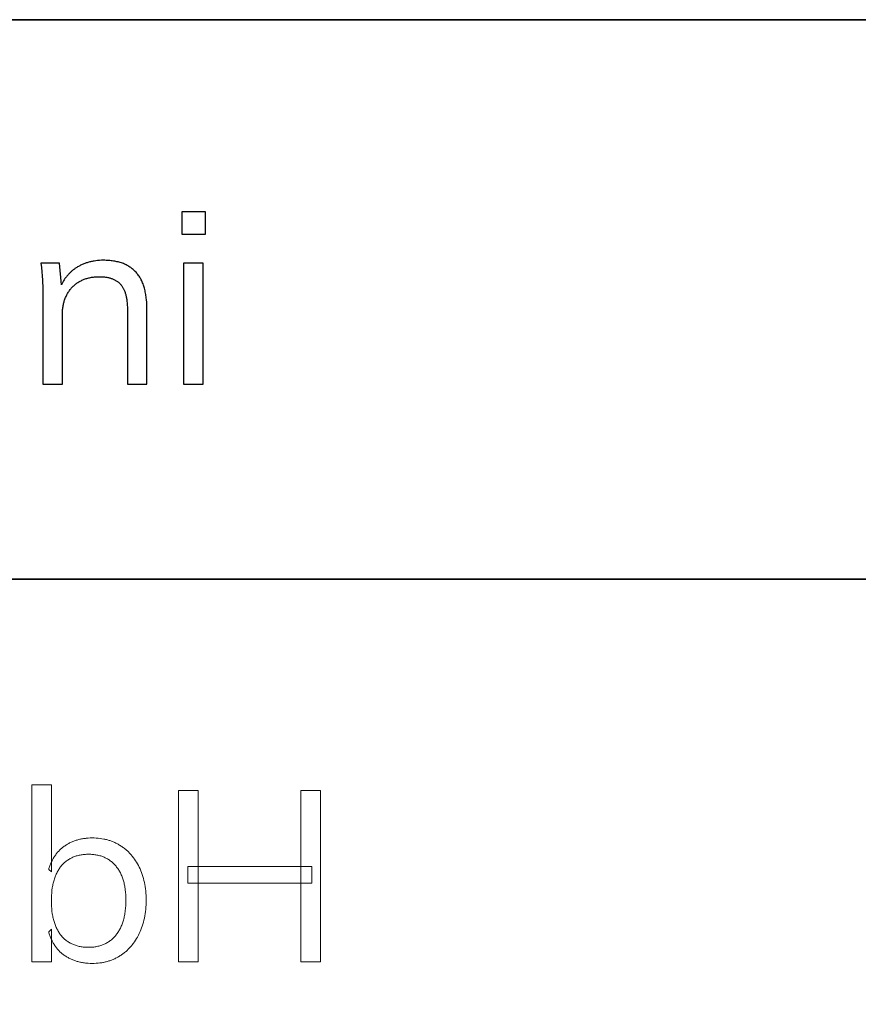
# Model space of a CAD drawing. Header units: millimetres. Extents: x 129 to 629, y 1269 to 1769.
# Tile 44 of 87: x 571 to 581, y 1293 to 1304. Entities that reach past the tile are written whole.
import ezdxf

# ---------------------------------------------------------------- set-up
doc = ezdxf.new("R2010")
doc.units = ezdxf.units.MM
doc.layers.add('ROXX_B.FLEX mini', color=7, linetype='Continuous', true_color=0x000000)

msp = doc.modelspace()

# ---------------------------------------------------------------- linework, layer by layer
at = {"layer": 'ROXX_B.FLEX mini', "color": 18, "lineweight": 35, "true_color": 0x000000}
msp.add_lwpolyline([(623.013, 1304.418), (555.891, 1304.418), (555.891, 1274.845), (623.013, 1274.845)], close=True, dxfattribs=at)
at = {"layer": 'ROXX_B.FLEX mini'}
for points in [[(573.404, 1302.12), (573.404, 1301.856)], [(573.689, 1302.12), (573.404, 1302.12)], [(573.689, 1301.856), (573.689, 1302.12)], [(573.404, 1301.856), (573.689, 1301.856)], [(572.988, 1300.063), (572.988, 1300.971), (572.987, 1301.006), (572.986, 1301.04), (572.983, 1301.073), (572.981, 1301.089), (572.98, 1301.105), (572.977, 1301.121), (572.975, 1301.136), (572.972, 1301.151), (572.969, 1301.165), (572.966, 1301.18), (572.963, 1301.194), (572.959, 1301.208), (572.955, 1301.221), (572.951, 1301.234), (572.947, 1301.247), (572.942, 1301.26), (572.937, 1301.273), (572.932, 1301.285), (572.926, 1301.297), (572.92, 1301.308), (572.915, 1301.32), (572.908, 1301.331), (572.902, 1301.341), (572.895, 1301.352), (572.888, 1301.362), (572.881, 1301.372), (572.873, 1301.381), (572.866, 1301.391), (572.858, 1301.4), (572.849, 1301.409), (572.841, 1301.417), (572.832, 1301.425), (572.823, 1301.433), (572.814, 1301.441), (572.804, 1301.449), (572.795, 1301.456), (572.784, 1301.462), (572.774, 1301.469), (572.764, 1301.475), (572.753, 1301.481), (572.742, 1301.487), (572.731, 1301.492), (572.719, 1301.498), (572.707, 1301.503), (572.695, 1301.507), (572.683, 1301.511), (572.67, 1301.516), (572.657, 1301.519), (572.644, 1301.523), (572.631, 1301.526), (572.617, 1301.529), (572.604, 1301.532), (572.589, 1301.534), (572.575, 1301.536), (572.56, 1301.538), (572.546, 1301.539), (572.531, 1301.541), (572.515, 1301.542), (572.5, 1301.542), (572.484, 1301.543), (572.468, 1301.543), (572.445, 1301.543), (572.422, 1301.541), (572.4, 1301.54), (572.378, 1301.537), (572.357, 1301.534), (572.346, 1301.532), (572.336, 1301.53), (572.325, 1301.528), (572.315, 1301.526), (572.305, 1301.523), (572.294, 1301.52), (572.284, 1301.517), (572.274, 1301.514), (572.264, 1301.511), (572.254, 1301.508), (572.245, 1301.504), (572.235, 1301.5), (572.225, 1301.496), (572.216, 1301.492), (572.206, 1301.488), (572.197, 1301.483), (572.188, 1301.478), (572.179, 1301.474), (572.17, 1301.469), (572.161, 1301.463), (572.152, 1301.458), (572.143, 1301.452), (572.136, 1301.448), (572.129, 1301.443), (572.122, 1301.438), (572.115, 1301.433), (572.108, 1301.428), (572.102, 1301.423), (572.095, 1301.417), (572.089, 1301.412), (572.083, 1301.407), (572.076, 1301.401), (572.07, 1301.395), (572.064, 1301.389), (572.059, 1301.383), (572.053, 1301.377), (572.047, 1301.371), (572.042, 1301.365), (572.036, 1301.358), (572.031, 1301.352), (572.026, 1301.345), (572.02, 1301.338), (572.01, 1301.325), (572.001, 1301.31), (571.992, 1301.296), (571.983, 1301.281), (571.975, 1301.265), (571.967, 1301.249)], [(571.945, 1301.508), (571.723, 1301.508)], [(571.723, 1301.508), (571.73, 1301.458), (571.735, 1301.407), (571.739, 1301.357), (571.742, 1301.306), (571.745, 1301.204), (571.746, 1301.103)], [(571.967, 1301.249), (571.945, 1301.508)], [(573.66, 1301.508), (573.427, 1301.508)], [(573.427, 1301.508), (573.427, 1300.063)], [(573.66, 1300.063), (573.66, 1301.508)], [(571.979, 1300.063), (571.979, 1300.891), (571.979, 1300.904), (571.979, 1300.916), (571.98, 1300.929), (571.981, 1300.942), (571.982, 1300.954), (571.983, 1300.966), (571.985, 1300.978), (571.987, 1300.99), (571.989, 1301.002), (571.991, 1301.013), (571.993, 1301.025), (571.996, 1301.036), (571.999, 1301.047), (572.002, 1301.058), (572.006, 1301.068), (572.009, 1301.079), (572.013, 1301.089), (572.017, 1301.099), (572.022, 1301.109), (572.026, 1301.119), (572.031, 1301.129), (572.036, 1301.138), (572.041, 1301.148), (572.047, 1301.157), (572.053, 1301.166), (572.059, 1301.175), (572.065, 1301.183), (572.071, 1301.192), (572.078, 1301.2), (572.085, 1301.208), (572.092, 1301.216), (572.1, 1301.224), (572.107, 1301.232), (572.115, 1301.239), (572.123, 1301.246), (572.131, 1301.253), (572.139, 1301.26), (572.148, 1301.266), (572.156, 1301.272), (572.165, 1301.278), (572.174, 1301.284), (572.183, 1301.289), (572.192, 1301.294), (572.202, 1301.299), (572.211, 1301.304), (572.221, 1301.308), (572.231, 1301.313), (572.24, 1301.317), (572.251, 1301.32), (572.261, 1301.324), (572.271, 1301.327), (572.282, 1301.33), (572.293, 1301.333), (572.304, 1301.335), (572.315, 1301.338), (572.326, 1301.34), (572.337, 1301.342), (572.349, 1301.343), (572.361, 1301.344), (572.373, 1301.346), (572.385, 1301.346), (572.397, 1301.347), (572.409, 1301.347), (572.422, 1301.347), (572.432, 1301.347), (572.443, 1301.347), (572.453, 1301.347), (572.463, 1301.346), (572.473, 1301.345), (572.483, 1301.344), (572.493, 1301.343), (572.502, 1301.342), (572.511, 1301.34), (572.52, 1301.338), (572.529, 1301.336), (572.538, 1301.334), (572.546, 1301.332), (572.555, 1301.33), (572.563, 1301.327), (572.571, 1301.324), (572.579, 1301.321), (572.586, 1301.318), (572.594, 1301.315), (572.601, 1301.311), (572.608, 1301.307), (572.615, 1301.303), (572.622, 1301.299), (572.628, 1301.295), (572.635, 1301.29), (572.641, 1301.286), (572.647, 1301.281), (572.653, 1301.276), (572.659, 1301.271), (572.664, 1301.265), (572.669, 1301.26), (572.674, 1301.254), (572.679, 1301.248), (572.684, 1301.242), (572.689, 1301.236), (572.693, 1301.229), (572.698, 1301.222), (572.702, 1301.215), (572.706, 1301.208), (572.71, 1301.201), (572.713, 1301.193), (572.717, 1301.185), (572.72, 1301.177), (572.723, 1301.169), (572.727, 1301.16), (572.729, 1301.152), (572.732, 1301.143), (572.735, 1301.134), (572.737, 1301.124), (572.739, 1301.115), (572.742, 1301.105), (572.744, 1301.095), (572.745, 1301.085), (572.747, 1301.075), (572.75, 1301.053), (572.752, 1301.031), (572.754, 1301.008), (572.755, 1300.984), (572.755, 1300.96), (572.755, 1300.063)], [(571.746, 1301.103), (571.746, 1300.063)], [(571.746, 1300.063), (571.979, 1300.063)], [(572.755, 1300.063), (572.988, 1300.063)], [(573.427, 1300.063), (573.66, 1300.063)]]:
    msp.add_lwpolyline(points, dxfattribs=at)
at = {"layer": 'ROXX_B.FLEX mini', "color": 18, "lineweight": 35, "true_color": 0x000000}
msp.add_lwpolyline([(555.891, 1297.731), (623.013, 1297.731)], dxfattribs=at)
at = {"layer": 'ROXX_B.FLEX mini', "lineweight": 0}
for points in [[(571.614, 1293.162), (571.614, 1295.276), (571.614, 1295.276), (571.847, 1295.276), (571.847, 1295.276), (571.847, 1294.236), (571.815, 1294.265), (571.818, 1294.276), (571.822, 1294.287), (571.825, 1294.297), (571.829, 1294.308), (571.833, 1294.319), (571.837, 1294.329), (571.841, 1294.339), (571.845, 1294.349), (571.85, 1294.359), (571.855, 1294.369), (571.859, 1294.378), (571.865, 1294.387), (571.87, 1294.397), (571.875, 1294.406), (571.881, 1294.415), (571.887, 1294.423), (571.892, 1294.432), (571.899, 1294.44), (571.905, 1294.449), (571.911, 1294.457), (571.918, 1294.465), (571.925, 1294.473), (571.932, 1294.48), (571.939, 1294.488), (571.946, 1294.495), (571.954, 1294.502), (571.961, 1294.509), (571.969, 1294.516), (571.977, 1294.523), (571.985, 1294.53), (571.994, 1294.536), (572.002, 1294.542), (572.011, 1294.548), (572.02, 1294.554), (572.029, 1294.56), (572.038, 1294.565), (572.047, 1294.571), (572.056, 1294.576), (572.065, 1294.581), (572.075, 1294.585), (572.084, 1294.59), (572.094, 1294.594), (572.104, 1294.599), (572.114, 1294.602), (572.124, 1294.606), (572.134, 1294.61), (572.144, 1294.613), (572.154, 1294.616), (572.165, 1294.619), (572.175, 1294.622), (572.186, 1294.625), (572.197, 1294.627), (572.208, 1294.629), (572.219, 1294.631), (572.23, 1294.633), (572.241, 1294.635), (572.253, 1294.636), (572.264, 1294.638), (572.287, 1294.64), (572.311, 1294.641), (572.335, 1294.641), (572.359, 1294.641), (572.383, 1294.64), (572.406, 1294.638), (572.429, 1294.635), (572.451, 1294.632), (572.473, 1294.628), (572.484, 1294.626), (572.495, 1294.624), (572.505, 1294.621), (572.516, 1294.618), (572.526, 1294.615), (572.537, 1294.612), (572.547, 1294.609), (572.557, 1294.605), (572.567, 1294.602), (572.577, 1294.598), (572.587, 1294.594), (572.597, 1294.589), (572.606, 1294.585), (572.616, 1294.58), (572.625, 1294.576), (572.635, 1294.571), (572.644, 1294.566), (572.653, 1294.56), (572.662, 1294.555), (572.68, 1294.543), (572.689, 1294.537), (572.698, 1294.531), (572.706, 1294.525), (572.715, 1294.519), (572.723, 1294.512), (572.731, 1294.506), (572.74, 1294.499), (572.747, 1294.492), (572.755, 1294.485), (572.763, 1294.477), (572.771, 1294.47), (572.778, 1294.462), (572.785, 1294.455), (572.793, 1294.447), (572.8, 1294.439), (572.814, 1294.422), (572.827, 1294.405), (572.84, 1294.388), (572.852, 1294.369), (572.864, 1294.351), (572.876, 1294.331), (572.887, 1294.311), (572.897, 1294.291), (572.907, 1294.27), (572.916, 1294.248), (572.925, 1294.226), (572.933, 1294.204), (572.94, 1294.181), (572.947, 1294.157), (572.953, 1294.133), (572.958, 1294.109), (572.963, 1294.084), (572.967, 1294.059), (572.971, 1294.033), (572.974, 1294.007), (572.976, 1293.98), (572.978, 1293.953), (572.978, 1293.925), (572.979, 1293.897), (572.978, 1293.869), (572.978, 1293.841), (572.976, 1293.814), (572.974, 1293.787), (572.971, 1293.761), (572.967, 1293.735), (572.963, 1293.709), (572.958, 1293.684), (572.953, 1293.659), (572.947, 1293.635), (572.94, 1293.611), (572.933, 1293.588), (572.925, 1293.565), (572.916, 1293.543), (572.907, 1293.521), (572.897, 1293.499), (572.887, 1293.478), (572.876, 1293.457), (572.864, 1293.438), (572.852, 1293.418), (572.84, 1293.4), (572.827, 1293.382), (572.813, 1293.364), (572.807, 1293.356), (572.799, 1293.347), (572.792, 1293.339), (572.785, 1293.331), (572.778, 1293.323), (572.77, 1293.316), (572.762, 1293.308), (572.755, 1293.301), (572.747, 1293.293), (572.739, 1293.286), (572.731, 1293.279), (572.722, 1293.272), (572.714, 1293.266), (572.705, 1293.259), (572.697, 1293.253), (572.688, 1293.247), (572.679, 1293.24), (572.67, 1293.235), (572.661, 1293.229), (572.652, 1293.223), (572.642, 1293.218), (572.633, 1293.213), (572.624, 1293.208), (572.614, 1293.203), (572.604, 1293.198), (572.595, 1293.194), (572.585, 1293.189), (572.575, 1293.185), (572.565, 1293.181), (572.555, 1293.178), (572.545, 1293.174), (572.535, 1293.171), (572.524, 1293.168), (572.514, 1293.165), (572.503, 1293.162), (572.493, 1293.159), (572.482, 1293.157), (572.471, 1293.154), (572.46, 1293.152), (572.45, 1293.15), (572.427, 1293.147), (572.405, 1293.145), (572.382, 1293.143), (572.359, 1293.142), (572.335, 1293.141), (572.311, 1293.142), (572.287, 1293.143), (572.264, 1293.145), (572.253, 1293.146), (572.241, 1293.147), (572.23, 1293.149), (572.219, 1293.151), (572.208, 1293.153), (572.197, 1293.155), (572.186, 1293.157), (572.175, 1293.16), (572.165, 1293.163), (572.154, 1293.166), (572.144, 1293.169), (572.134, 1293.172), (572.124, 1293.176), (572.114, 1293.179), (572.104, 1293.183), (572.094, 1293.187), (572.084, 1293.192), (572.075, 1293.196), (572.065, 1293.201), (572.056, 1293.206), (572.047, 1293.211), (572.038, 1293.216), (572.029, 1293.221), (572.02, 1293.227), (572.011, 1293.233), (572.002, 1293.239), (571.994, 1293.245), (571.985, 1293.251), (571.977, 1293.258), (571.969, 1293.265), (571.961, 1293.271), (571.954, 1293.278), (571.946, 1293.286), (571.939, 1293.293), (571.932, 1293.3), (571.925, 1293.308), (571.918, 1293.316), (571.911, 1293.324), (571.905, 1293.332), (571.899, 1293.34), (571.892, 1293.349), (571.887, 1293.357), (571.881, 1293.366), (571.875, 1293.375), (571.87, 1293.384), (571.865, 1293.394), (571.859, 1293.403), (571.855, 1293.413), (571.85, 1293.423), (571.845, 1293.432), (571.841, 1293.443), (571.837, 1293.453), (571.833, 1293.463), (571.829, 1293.474), (571.825, 1293.485), (571.822, 1293.496), (571.818, 1293.507), (571.815, 1293.518), (571.847, 1293.55), (571.847, 1293.55), (571.847, 1293.162), (571.847, 1293.162)], [(573.367, 1293.162), (573.367, 1295.207), (573.6, 1295.207), (573.6, 1293.162)], [(574.827, 1293.162), (574.827, 1295.207), (575.062, 1295.207), (575.062, 1293.162)], [(572.292, 1293.334), (572.305, 1293.334), (572.318, 1293.334), (572.331, 1293.335), (572.343, 1293.336), (572.356, 1293.337), (572.368, 1293.339), (572.38, 1293.341), (572.391, 1293.343), (572.403, 1293.346), (572.414, 1293.348), (572.426, 1293.351), (572.437, 1293.355), (572.448, 1293.358), (572.458, 1293.362), (572.469, 1293.366), (572.479, 1293.371), (572.489, 1293.376), (572.499, 1293.381), (572.509, 1293.386), (572.518, 1293.392), (572.528, 1293.398), (572.537, 1293.404), (572.546, 1293.41), (572.555, 1293.417), (572.564, 1293.424), (572.572, 1293.432), (572.581, 1293.439), (572.589, 1293.447), (572.597, 1293.455), (572.605, 1293.464), (572.612, 1293.473), (572.62, 1293.482), (572.627, 1293.491), (572.634, 1293.501), (572.641, 1293.511), (572.647, 1293.521), (572.654, 1293.531), (572.66, 1293.541), (572.666, 1293.552), (572.671, 1293.563), (572.677, 1293.574), (572.682, 1293.586), (572.687, 1293.598), (572.691, 1293.609), (572.696, 1293.622), (572.7, 1293.634), (572.704, 1293.647), (572.708, 1293.659), (572.712, 1293.673), (572.715, 1293.686), (572.718, 1293.699), (572.721, 1293.713), (572.724, 1293.727), (572.726, 1293.741), (572.728, 1293.756), (572.73, 1293.771), (572.733, 1293.801), (572.736, 1293.832), (572.737, 1293.864), (572.737, 1293.897), (572.737, 1293.929), (572.736, 1293.96), (572.733, 1293.991), (572.73, 1294.02), (572.728, 1294.035), (572.726, 1294.049), (572.724, 1294.063), (572.721, 1294.077), (572.718, 1294.09), (572.715, 1294.103), (572.712, 1294.116), (572.708, 1294.129), (572.704, 1294.142), (572.7, 1294.154), (572.696, 1294.166), (572.691, 1294.178), (572.687, 1294.189), (572.682, 1294.201), (572.677, 1294.212), (572.671, 1294.223), (572.666, 1294.234), (572.66, 1294.244), (572.654, 1294.254), (572.647, 1294.264), (572.641, 1294.274), (572.634, 1294.284), (572.627, 1294.293), (572.62, 1294.302), (572.612, 1294.311), (572.605, 1294.32), (572.597, 1294.328), (572.589, 1294.336), (572.581, 1294.344), (572.572, 1294.351), (572.564, 1294.358), (572.555, 1294.365), (572.546, 1294.372), (572.537, 1294.378), (572.528, 1294.384), (572.518, 1294.39), (572.509, 1294.395), (572.499, 1294.4), (572.489, 1294.405), (572.479, 1294.41), (572.469, 1294.414), (572.458, 1294.418), (572.448, 1294.422), (572.437, 1294.426), (572.426, 1294.429), (572.414, 1294.432), (572.403, 1294.435), (572.391, 1294.437), (572.38, 1294.439), (572.368, 1294.441), (572.356, 1294.443), (572.343, 1294.444), (572.331, 1294.445), (572.318, 1294.446), (572.305, 1294.446), (572.292, 1294.446), (572.279, 1294.446), (572.266, 1294.446), (572.253, 1294.445), (572.24, 1294.444), (572.227, 1294.443), (572.215, 1294.441), (572.203, 1294.439), (572.191, 1294.437), (572.179, 1294.435), (572.167, 1294.432), (572.156, 1294.429), (572.145, 1294.426), (572.134, 1294.422), (572.123, 1294.418), (572.112, 1294.414), (572.102, 1294.41), (572.092, 1294.405), (572.082, 1294.4), (572.072, 1294.395), (572.062, 1294.389), (572.053, 1294.384), (572.043, 1294.377), (572.034, 1294.371), (572.025, 1294.364), (572.017, 1294.357), (572.008, 1294.35), (572, 1294.343), (571.992, 1294.335), (571.984, 1294.327), (571.976, 1294.318), (571.969, 1294.31), (571.962, 1294.301), (571.954, 1294.292), (571.948, 1294.282), (571.941, 1294.273), (571.935, 1294.263), (571.929, 1294.253), (571.923, 1294.242), (571.917, 1294.232), (571.911, 1294.221), (571.906, 1294.21), (571.901, 1294.198), (571.896, 1294.187), (571.892, 1294.175), (571.887, 1294.163), (571.883, 1294.151), (571.879, 1294.138), (571.876, 1294.126), (571.872, 1294.113), (571.869, 1294.1), (571.866, 1294.086), (571.863, 1294.073), (571.86, 1294.059), (571.858, 1294.045), (571.854, 1294.016), (571.851, 1293.986), (571.849, 1293.955), (571.847, 1293.924), (571.847, 1293.891), (571.847, 1293.858), (571.849, 1293.826), (571.851, 1293.795), (571.854, 1293.765), (571.858, 1293.736), (571.86, 1293.722), (571.863, 1293.708), (571.866, 1293.694), (571.869, 1293.681), (571.872, 1293.667), (571.876, 1293.654), (571.879, 1293.642), (571.883, 1293.629), (571.887, 1293.617), (571.892, 1293.605), (571.896, 1293.593), (571.901, 1293.581), (571.906, 1293.57), (571.911, 1293.559), (571.917, 1293.548), (571.923, 1293.537), (571.929, 1293.527), (571.935, 1293.517), (571.941, 1293.507), (571.948, 1293.497), (571.954, 1293.488), (571.962, 1293.479), (571.969, 1293.47), (571.976, 1293.461), (571.984, 1293.453), (571.992, 1293.445), (572, 1293.437), (572.008, 1293.429), (572.017, 1293.422), (572.025, 1293.415), (572.034, 1293.409), (572.043, 1293.402), (572.053, 1293.396), (572.062, 1293.39), (572.072, 1293.385), (572.082, 1293.38), (572.092, 1293.375), (572.102, 1293.37), (572.112, 1293.366), (572.123, 1293.362), (572.134, 1293.358), (572.145, 1293.354), (572.156, 1293.351), (572.167, 1293.348), (572.179, 1293.345), (572.191, 1293.343), (572.203, 1293.341), (572.215, 1293.339), (572.227, 1293.337), (572.24, 1293.336), (572.253, 1293.335), (572.266, 1293.334), (572.279, 1293.334)], [(573.476, 1294.101), (573.476, 1294.299), (574.959, 1294.299), (574.959, 1294.101)]]:
    msp.add_lwpolyline(points, close=True, dxfattribs=at)

doc.saveas('drawing.dxf')
